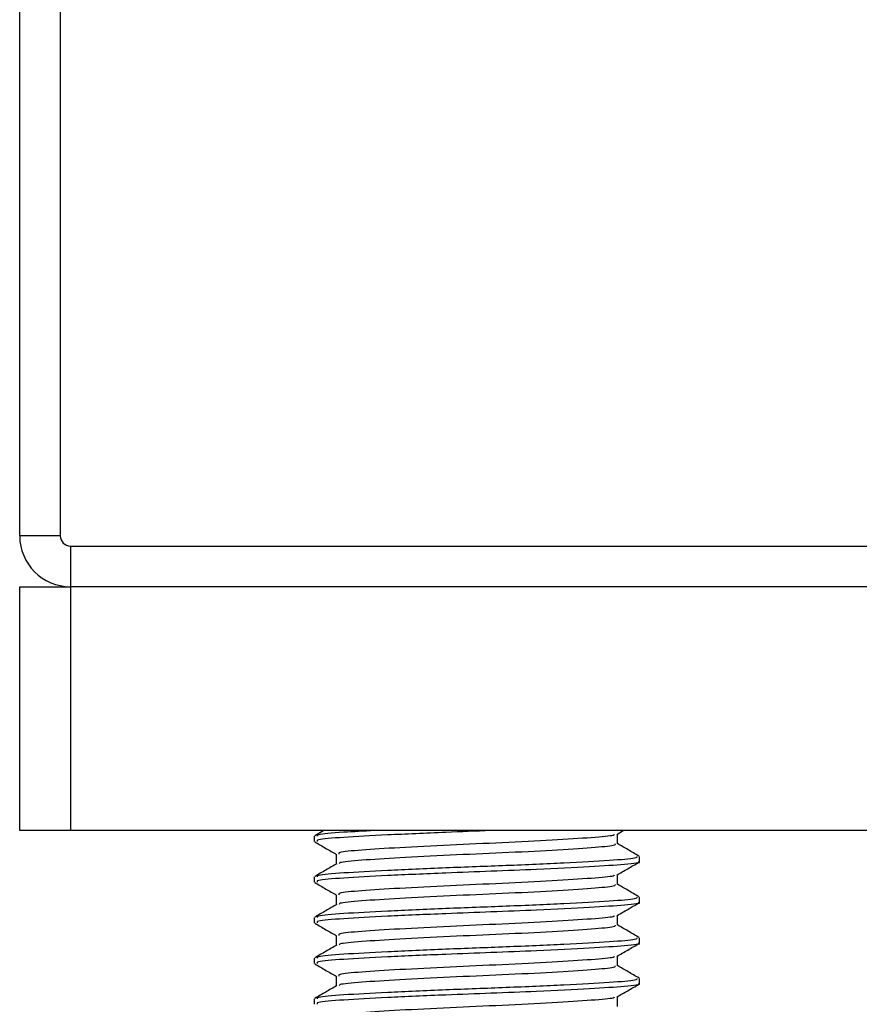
# Model space of a CAD drawing. Header units: millimetres. Extents: x 0 to 420, y 0 to 297.
# Tile 21 of 115: x 73.53 to 75.59, y 202.6 to 205.02. Entities that reach past the tile are written whole.
import ezdxf

# ---------------------------------------------------------------- set-up
doc = ezdxf.new("R2010")
doc.units = ezdxf.units.MM

msp = doc.modelspace()

# ---------------------------------------------------------------- linework, layer by layer
at = {"color": 7, "linetype": 'Continuous', "lineweight": 25}
for p, q in [((73.53264, 203.7511), (73.53264, 205.74637)), ((73.6324, 205.74637), (73.6324, 203.7511)), ((73.6324, 203.7511), (73.53264, 203.7511)), ((73.65734, 203.72616), (75.65261, 203.72616)), ((73.65734, 203.72616), (73.65734, 203.6264)), ((73.53264, 203.02782), (73.53264, 203.6264)), ((73.53264, 203.6264), (73.65734, 203.6264)), ((75.65261, 203.6264), (73.65734, 203.6264)), ((73.65734, 203.6264), (73.65734, 203.02782)), ((73.65734, 203.02782), (73.53264, 203.02782)), ((75.65261, 203.02782), (73.65734, 203.02782)), ((74.27892, 203.02782), (74.25691, 203.01507)), ((74.99833, 203.0185), (75.01441, 203.02782)), ((75.00003, 202.99518), (75.00003, 203.01949)), ((74.25592, 203.01392), (74.25592, 203.00145)), ((74.30992, 202.97024), (74.30992, 202.94601)), ((75.05403, 202.95155), (75.05403, 202.96407)), ((75.00003, 202.89541), (75.00003, 202.91973)), ((74.25592, 202.91416), (74.25592, 202.90169)), ((74.30992, 202.87047), (74.30992, 202.84625)), ((75.05403, 202.85178), (75.05403, 202.8643)), ((74.25592, 202.81439), (74.25592, 202.80192)), ((75.00003, 202.79565), (75.00003, 202.81997)), ((74.30992, 202.77071), (74.30992, 202.74648)), ((75.05403, 202.75202), (75.05403, 202.76454)), ((74.25592, 202.71463), (74.25592, 202.70216)), ((75.00003, 202.69589), (75.00003, 202.7202)), ((74.30992, 202.67094), (74.30992, 202.64672)), ((75.05403, 202.65226), (75.05403, 202.66478)), ((74.25592, 202.61487), (74.25592, 202.6024)), ((75.00003, 202.59612), (75.00003, 202.62044))]:
    msp.add_line(p, q, dxfattribs=at)
for radius in [0.1247, 0.02494]:
    msp.add_arc((73.65734, 203.7511), radius, 180, 270, dxfattribs=at)
for points, knots in [([(74.68958, 203.02782), (74.65243, 203.02642), (74.5637, 203.02308), (74.43154, 203.01706), (74.32242, 203.01124), (74.26068, 203.00618), (74.26239, 203.00276), (74.26305, 203.00145)], [0, 0, 0, 0, 0.1684965, 0.4023825, 0.6300711, 0.8575321, 1, 1, 1, 1]), ([(74.40374, 203.02782), (74.3772, 203.02644), (74.31261, 203.02309), (74.26112, 203.01865), (74.26252, 203.01524), (74.26305, 203.01392)], [0, 0, 0, 0, 0.30031826, 0.73053689, 1, 1, 1, 1]), ([(74.99225, 203.01855), (74.99209, 203.01772), (74.99154, 203.01483), (74.93943, 203.01061), (74.84482, 203.00415), (74.71951, 202.99797), (74.58602, 202.99247), (74.46185, 202.98588), (74.36739, 202.98006), (74.31396, 202.97499), (74.31547, 202.97157), (74.31606, 202.97024)], [0, 0, 0, 0, 0.0492908, 0.1712997, 0.2981292, 0.4238469, 0.5463291, 0.6737547, 0.7978, 0.9217212, 1, 1, 1, 1]), ([(74.25746, 202.99999), (74.26649, 202.99476), (74.28398, 202.98464), (74.30147, 202.97451), (74.30992, 202.96961)], [0, 0, 0, 0, 0.51635581, 1, 1, 1, 1]), ([(74.99415, 202.99522), (74.99438, 202.99383), (74.99498, 202.99038), (74.94015, 202.98566), (74.84463, 202.97921), (74.71954, 202.97303), (74.58605, 202.96752), (74.46168, 202.96094), (74.36801, 202.95512), (74.31681, 202.9505), (74.31718, 202.94755), (74.31728, 202.9467)], [0, 0, 0, 0, 0.08121257, 0.20269512, 0.32897753, 0.45415295, 0.57610678, 0.70298262, 0.82649287, 0.94987948, 1, 1, 1, 1]), ([(75.05305, 202.96519), (75.04401, 202.97042), (75.02634, 202.98065), (75.00867, 202.99089), (75.00003, 202.99589)], [0, 0, 0, 0, 0.5112595, 1, 1, 1, 1]), ([(74.31111, 202.9467), (74.30208, 202.94146), (74.28401, 202.931), (74.26594, 202.92054), (74.25691, 202.91531)], [0, 0, 0, 0, 0.49989867, 1, 1, 1, 1]), ([(75.04726, 202.96407), (75.04754, 202.96267), (75.04825, 202.95921), (74.98479, 202.95448), (74.8743, 202.94804), (74.72966, 202.94185), (74.57521, 202.93635), (74.43162, 202.92977), (74.3224, 202.92395), (74.26068, 202.91888), (74.26239, 202.91547), (74.26305, 202.91416)], [0, 0, 0, 0, 0.0795242, 0.1977381, 0.3206174, 0.4424209, 0.5610929, 0.684549, 0.8047339, 0.9247987, 1, 1, 1, 1]), ([(75.05053, 202.95155), (75.05166, 202.95126), (75.06085, 202.94888), (75.02278, 202.94477), (74.93747, 202.93897), (74.81579, 202.93289), (74.69127, 202.9281), (74.56352, 202.92332), (74.4316, 202.9173), (74.32241, 202.91147), (74.26068, 202.90641), (74.26239, 202.903), (74.26305, 202.90169)], [0, 0, 0, 0, 0.0167834, 0.1370015, 0.2569808, 0.380436, 0.4722687, 0.5611895, 0.6846185, 0.8047769, 0.9248152, 1, 1, 1, 1]), ([(74.99833, 202.91874), (75.00735, 202.92397), (75.0254, 202.93443), (75.04347, 202.94488), (75.0525, 202.95011)], [0, 0, 0, 0, 0.4999098, 1, 1, 1, 1]), ([(74.99225, 202.91879), (74.99209, 202.91796), (74.99154, 202.91507), (74.93943, 202.91085), (74.84482, 202.90439), (74.71951, 202.89821), (74.58602, 202.8927), (74.46185, 202.88612), (74.36739, 202.8803), (74.31396, 202.87523), (74.31547, 202.8718), (74.31606, 202.87048)], [0, 0, 0, 0, 0.0492908, 0.1712997, 0.2981292, 0.4238469, 0.5463291, 0.6737547, 0.7978, 0.9217212, 1, 1, 1, 1]), ([(74.25746, 202.90023), (74.26649, 202.895), (74.28398, 202.88488), (74.30147, 202.87475), (74.30992, 202.86985)], [0, 0, 0, 0, 0.5163558, 1, 1, 1, 1]), ([(74.99415, 202.89545), (74.99438, 202.89407), (74.99498, 202.89062), (74.94015, 202.88589), (74.84463, 202.87945), (74.71954, 202.87327), (74.58605, 202.86776), (74.46168, 202.86118), (74.36801, 202.85535), (74.31681, 202.85073), (74.31718, 202.84779), (74.31728, 202.84694)], [0, 0, 0, 0, 0.08121257, 0.20269512, 0.32897753, 0.45415295, 0.57610678, 0.70298262, 0.82649287, 0.94987948, 1, 1, 1, 1]), ([(75.05305, 202.86543), (75.04401, 202.87066), (75.02634, 202.88089), (75.00867, 202.89113), (75.00003, 202.89613)], [0, 0, 0, 0, 0.5112595, 1, 1, 1, 1]), ([(74.31111, 202.84693), (74.30208, 202.8417), (74.28401, 202.83124), (74.26594, 202.82078), (74.25691, 202.81555)], [0, 0, 0, 0, 0.4998987, 1, 1, 1, 1]), ([(75.04726, 202.8643), (75.04754, 202.86291), (75.04825, 202.85945), (74.98479, 202.85472), (74.8743, 202.84827), (74.72966, 202.84209), (74.57521, 202.83659), (74.43162, 202.83), (74.3224, 202.82418), (74.26068, 202.81912), (74.26239, 202.81571), (74.26305, 202.81439)], [0, 0, 0, 0, 0.0795242, 0.1977381, 0.3206174, 0.4424209, 0.5610929, 0.684549, 0.8047339, 0.9247987, 1, 1, 1, 1]), ([(75.05053, 202.85178), (75.05166, 202.85149), (75.06085, 202.84912), (75.02278, 202.845), (74.93747, 202.8392), (74.81579, 202.83313), (74.69127, 202.82834), (74.56352, 202.82356), (74.4316, 202.81754), (74.32241, 202.81171), (74.26068, 202.80665), (74.26239, 202.80324), (74.26305, 202.80192)], [0, 0, 0, 0, 0.0167834, 0.1370015, 0.2569808, 0.380436, 0.4722687, 0.5611895, 0.6846185, 0.8047769, 0.9248152, 1, 1, 1, 1]), ([(74.99833, 202.81898), (75.00735, 202.82421), (75.0254, 202.83467), (75.04347, 202.84512), (75.0525, 202.85035)], [0, 0, 0, 0, 0.4999098, 1, 1, 1, 1]), ([(74.25746, 202.80046), (74.26649, 202.79524), (74.28398, 202.78511), (74.30147, 202.77498), (74.30992, 202.77008)], [0, 0, 0, 0, 0.5163558, 1, 1, 1, 1]), ([(74.99225, 202.81902), (74.99209, 202.81819), (74.99154, 202.81531), (74.93943, 202.81108), (74.84482, 202.80462), (74.71951, 202.79844), (74.58602, 202.79294), (74.46185, 202.78636), (74.36739, 202.78054), (74.31396, 202.77546), (74.31547, 202.77204), (74.31606, 202.77071)], [0, 0, 0, 0, 0.0492908, 0.1712997, 0.2981292, 0.4238469, 0.5463291, 0.6737547, 0.7978, 0.9217212, 1, 1, 1, 1]), ([(74.99415, 202.79569), (74.99438, 202.79431), (74.99498, 202.79086), (74.94015, 202.78613), (74.84463, 202.77969), (74.71954, 202.7735), (74.58605, 202.768), (74.46168, 202.76142), (74.36801, 202.75559), (74.31681, 202.75097), (74.31718, 202.74803), (74.31728, 202.74718)], [0, 0, 0, 0, 0.08121257, 0.20269512, 0.32897753, 0.45415295, 0.57610678, 0.70298262, 0.82649287, 0.94987948, 1, 1, 1, 1]), ([(75.05305, 202.76567), (75.04401, 202.7709), (75.02634, 202.78113), (75.00867, 202.79136), (75.00003, 202.79637)], [0, 0, 0, 0, 0.5112595, 1, 1, 1, 1]), ([(75.04726, 202.76454), (75.04754, 202.76315), (75.04825, 202.75969), (74.98479, 202.75495), (74.8743, 202.74851), (74.72966, 202.74233), (74.57521, 202.73682), (74.43162, 202.73024), (74.3224, 202.72442), (74.26068, 202.71936), (74.26239, 202.71594), (74.26305, 202.71463)], [0, 0, 0, 0, 0.0795242, 0.1977381, 0.3206174, 0.4424209, 0.5610929, 0.684549, 0.8047339, 0.9247987, 1, 1, 1, 1]), ([(75.05053, 202.75202), (75.05166, 202.75173), (75.06085, 202.74935), (75.02278, 202.74524), (74.93747, 202.73944), (74.81579, 202.73337), (74.69127, 202.72857), (74.56352, 202.72379), (74.4316, 202.71777), (74.32241, 202.71195), (74.26068, 202.70689), (74.26239, 202.70347), (74.26305, 202.70216)], [0, 0, 0, 0, 0.0167834, 0.1370015, 0.2569808, 0.380436, 0.4722687, 0.5611895, 0.6846185, 0.8047769, 0.9248152, 1, 1, 1, 1]), ([(74.99833, 202.71921), (75.00735, 202.72444), (75.0254, 202.7349), (75.04347, 202.74536), (75.0525, 202.75058)], [0, 0, 0, 0, 0.4999098, 1, 1, 1, 1]), ([(74.31111, 202.74717), (74.30208, 202.74194), (74.28401, 202.73147), (74.26594, 202.72101), (74.25691, 202.71578)], [0, 0, 0, 0, 0.4998987, 1, 1, 1, 1]), ([(74.25746, 202.7007), (74.26649, 202.69547), (74.28398, 202.68535), (74.30147, 202.67522), (74.30992, 202.67032)], [0, 0, 0, 0, 0.5163558, 1, 1, 1, 1]), ([(74.99225, 202.71926), (74.99209, 202.71843), (74.99154, 202.71554), (74.93943, 202.71132), (74.84482, 202.70486), (74.71951, 202.69868), (74.58602, 202.69318), (74.46185, 202.68659), (74.36739, 202.68077), (74.31396, 202.6757), (74.31547, 202.67228), (74.31606, 202.67095)], [0, 0, 0, 0, 0.0492908, 0.1712997, 0.2981292, 0.4238469, 0.5463291, 0.6737547, 0.7978, 0.9217212, 1, 1, 1, 1]), ([(74.99415, 202.69593), (74.99438, 202.69454), (74.99498, 202.69109), (74.94015, 202.68637), (74.84463, 202.67992), (74.71954, 202.67374), (74.58605, 202.66823), (74.46168, 202.66165), (74.36801, 202.65583), (74.31681, 202.65121), (74.31718, 202.64826), (74.31728, 202.64741)], [0, 0, 0, 0, 0.0812126, 0.2026951, 0.3289775, 0.4541529, 0.5761068, 0.7029826, 0.8264929, 0.9498795, 1, 1, 1, 1]), ([(75.05305, 202.6659), (75.04401, 202.67113), (75.02634, 202.68136), (75.00867, 202.6916), (75.00003, 202.6966)], [0, 0, 0, 0, 0.5112595, 1, 1, 1, 1]), ([(75.04726, 202.66478), (75.04754, 202.66338), (75.04825, 202.65992), (74.98479, 202.65519), (74.8743, 202.64875), (74.72966, 202.64256), (74.57521, 202.63706), (74.43162, 202.63048), (74.3224, 202.62466), (74.26068, 202.61959), (74.26239, 202.61618), (74.26305, 202.61487)], [0, 0, 0, 0, 0.0795242, 0.1977381, 0.3206174, 0.4424209, 0.5610929, 0.684549, 0.8047339, 0.9247987, 1, 1, 1, 1]), ([(75.05053, 202.65226), (75.05166, 202.65197), (75.06085, 202.64959), (75.02278, 202.64548), (74.93747, 202.63968), (74.81579, 202.6336), (74.69127, 202.62881), (74.56352, 202.62403), (74.4316, 202.61801), (74.32241, 202.61218), (74.26068, 202.60712), (74.26239, 202.60371), (74.26305, 202.6024)], [0, 0, 0, 0, 0.0167834, 0.1370015, 0.2569808, 0.380436, 0.4722687, 0.5611895, 0.6846185, 0.8047769, 0.9248152, 1, 1, 1, 1]), ([(74.31111, 202.64741), (74.30208, 202.64217), (74.28401, 202.63171), (74.26594, 202.62125), (74.25691, 202.61602)], [0, 0, 0, 0, 0.4998987, 1, 1, 1, 1]), ([(74.99833, 202.61945), (75.00735, 202.62468), (75.0254, 202.63514), (75.04347, 202.64559), (75.0525, 202.65082)], [0, 0, 0, 0, 0.4999098, 1, 1, 1, 1]), ([(74.99225, 202.6195), (74.99209, 202.61867), (74.99154, 202.61578), (74.93943, 202.61156), (74.84482, 202.6051), (74.71951, 202.59892), (74.58602, 202.59341), (74.46185, 202.58683), (74.36739, 202.58101), (74.31396, 202.57594), (74.31547, 202.57251), (74.31606, 202.57119)], [0, 0, 0, 0, 0.04929084, 0.1712997, 0.29812922, 0.42384695, 0.54632913, 0.67375466, 0.7978, 0.92172117, 1, 1, 1, 1])]:
    msp.add_open_spline(points, degree=3, knots=knots, dxfattribs=at)

doc.saveas('drawing.dxf')
